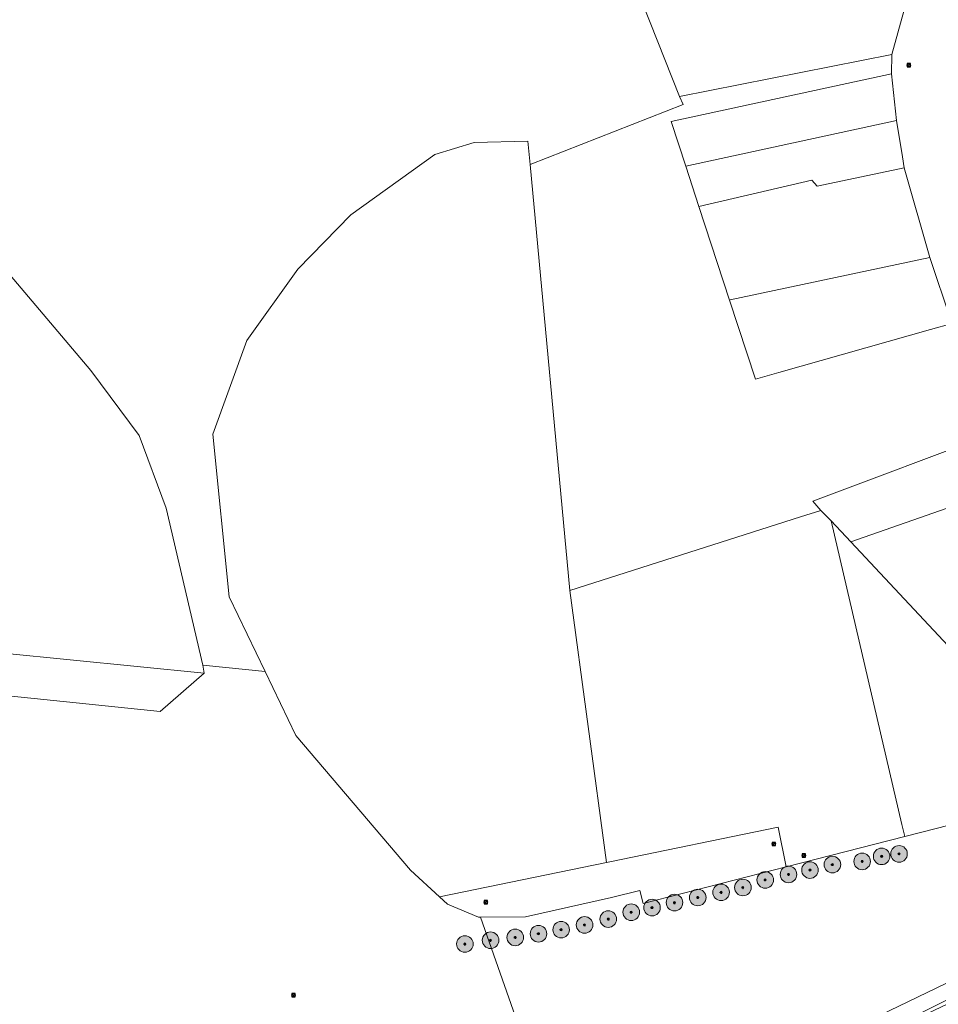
# Model space of a CAD drawing. Header units: metres. Extents: x 163628 to 168255, y 402691 to 405367.
# Tile 154 of 256: x 165191 to 165412, y 403891 to 404128. Entities that reach past the tile are written whole.
import ezdxf

# ---------------------------------------------------------------- set-up
doc = ezdxf.new("R2010")
doc.units = ezdxf.units.M
for name, color, linetype, lineweight in [('X-CA190022.004-UO-DWM_Beplanting$0$B-WE-GR-BOOM-S AFKOMSTIG UIT BGT', 252, 'Continuous', 0), ('X-CA190022.004-UO-KAD_Percelen$0$B-WE-KG-GRENS_PERCEEL-GV', 150, 'Continuous', 9), ('X-CA190022.004-UO-WHM_Riolering gemeente_NLCS_v0.1$0$B-WE-RI-PUT-S', 252, 'Continuous', 15)]:
    doc.layers.add(name, color=color, linetype=linetype, lineweight=lineweight)
doc.layers.add('X-CA190022.004-UO-DWM_Beplanting$0$B-WE-GR-BOOM-S AFKOMSTIG UIT BOMENBESTAND GEMEENTE', color=252, linetype='Continuous')
doc.layers.add('X-CA190022.004-UO-DWM_Beplanting$0$N-GV-GR-GRAS-A-200', color=7, linetype='Continuous')

# ---------------------------------------------------------------- blocks, each defined once
blk = doc.blocks.new('X-CA190022.004-UO-WHM_Riolering gemeente_NLCS_v0.1$0$B-SRI-PUT_BETON-SO')
blk.add_line((-1.4, -1.4), (1.4, 1.4))
at = {"lineweight": -3, "flags": 128}
blk.add_lwpolyline([(2, -2), (2, 2), (-2, 2), (-2, -2)], close=True, dxfattribs=at)
at = {"lineweight": -3}
blk.add_circle((0, 0), 2, dxfattribs=at)
blk = doc.blocks.new('X-CA190022.004-UO-DWM_Beplanting$0$SGR-BOOM_01-SO')
at = {"linetype": 'ByBlock', "lineweight": 18}
h = blk.add_hatch(color=0, dxfattribs=at)
h.dxf.hatch_style = 1
edge = h.paths.add_edge_path()
edge.add_arc((0, 0), 0.25, 0, 360)
at = {"color": 0, "linetype": 'ByBlock', "lineweight": 18}
for radius in [2, 0.25]:
    blk.add_circle((0, 0), radius, dxfattribs=at)
blk = doc.blocks.new('X-CA190022.004-UO-DWM_Beplanting$0$IMGEOBoom')
at = {"transparency": 33554457}
h = blk.add_hatch(color=256, dxfattribs=at)
h.dxf.hatch_style = 1
edge = h.paths.add_edge_path()
edge.add_arc((0, 0), 100, 0, 360)
edge = h.paths.add_edge_path(flags=17)
edge.add_arc((0, 0), 12.5, 0, 360)
h = blk.add_hatch()
h.set_pattern_fill('ANGLE', color=256)
h.set_pattern_definition([(0, (0, 0), (0, 6.985), [5.08, -1.905]), (90, (0, 0), (-6.985, 4e-16), [5.08, -1.905])])
edge = h.paths.add_edge_path(flags=17)
edge.add_arc((0, 0), 12.5, 0, 360)
at = {"layer": 'X-CA190022.004-UO-DWM_Beplanting$0$N-GV-GR-GRAS-A-200'}
h = blk.add_hatch(color=256, dxfattribs=at)
h.dxf.hatch_style = 1
edge = h.paths.add_edge_path(flags=17)
edge.add_arc((0, 0), 12.5, 0, 360)
at = {"xscale": 50, "yscale": 50, "zscale": 50}
blk.add_blockref('X-CA190022.004-UO-DWM_Beplanting$0$SGR-BOOM_01-SO', (0, 0), dxfattribs=at)

msp = doc.modelspace()

# ---------------------------------------------------------------- linework, layer by layer
at = {"layer": 'X-CA190022.004-UO-KAD_Percelen$0$B-WE-KG-GRENS_PERCEEL-GV', "flags": 128}
for points in [[(165168.257, 404090.905), (165208.12, 404043.93), (165219.74, 404028.23), (165226.27, 404010.74), (165235.09, 403972.87), (165250.16, 403971.34), (165241.43, 403989.38), (165237.56, 404028.58), (165245.73, 404051.11), (165258.04, 404068.29), (165270.78, 404081.4), (165291.04, 404095.96), (165300.5, 404098.85), (165313.44, 404099.16), (165313.98, 404093.51), (165350.9, 404107.99), (165350.03, 404109.93), (165325.13, 404172.79), (165360.29, 404189.19), (165411.18, 404213), (165410.86, 404213.79), (165387.38, 404243.64), (165376.196, 404256.621)], [(165376.196, 404256.621), (165387.38, 404243.64), (165410.86, 404213.79), (165411.18, 404213), (165415.6, 404202.04), (165415.62, 404202.01), (165417.4, 404191.13), (165415.96, 404177.02), (165412.12, 404166.28), (165406.937, 404153.042), (165406.04, 404150.75), (165409.13, 404149.54), (165404.14, 404130.75), (165404.08, 404130.5), (165401.16, 404120.06), (165401.11, 404115.43), (165402.32, 404104.15), (165403.76, 404095.4), (165404.19, 404092.72), (165410.36, 404071.1)], [(165410.36, 404071.1), (165415.39, 404055.99)], [(165163.18, 403968.04), (165224.8, 403961.76), (165235.48, 403970.98), (165122.333, 403982.214)], [(165177.83, 403840.55), (165196.7, 403790), (165276.2, 403826.7), (165276.248, 403824.924), (165276.3, 403823), (165372.327, 403871.117), (165507.8, 403939), (165504.3, 403942.15), (165497.079, 403937.449), (165489.46, 403932.49), (165323.1, 403852.205), (165220.21, 403802.55), (165215.14, 403802.41), (165211.94, 403806.63), (165196.73, 403847.93), (165189.77, 403851.96)]]:
    msp.add_lwpolyline(points, dxfattribs=at)
for points in [[(165401.16, 404120.06), (165404.08, 404130.5), (165404.14, 404130.75), (165386.25, 404135.55), (165387.59, 404140.62), (165390.45, 404139.9), (165390.71, 404140.75), (165374.25, 404145.06), (165360.29, 404189.19), (165325.13, 404172.79), (165350.03, 404109.93)], [(165384.1, 404010.2), (165382.11, 404012.44), (165426.23, 404028.97), (165415.693, 404055.235), (165410.488, 404053.764), (165373.939, 404043.437), (165368.313, 404041.847), (165362.09, 404060.86), (165354.7, 404083.44), (165351.52, 404093.14), (165348.01, 404103.94), (165401.11, 404115.43), (165401.16, 404120.06), (165350.03, 404109.93), (165350.9, 404107.99), (165313.98, 404093.51), (165323.55, 403990.91), (165379.183, 404008.633)], [(165401.11, 404115.43), (165348.01, 404103.94), (165351.52, 404093.14), (165402.32, 404104.15)], [(165354.7, 404083.44), (165381.89, 404089.77), (165383.2, 404088.28), (165404.19, 404092.72), (165403.76, 404095.4), (165402.32, 404104.15), (165351.52, 404093.14)], [(165332.442, 403925.33), (165323.55, 403990.91), (165313.98, 404093.51), (165313.44, 404099.16), (165300.5, 404098.85), (165291.04, 404095.96), (165270.78, 404081.4), (165258.04, 404068.29), (165245.73, 404051.11), (165237.56, 404028.58), (165241.43, 403989.38), (165250.16, 403971.34), (165257.54, 403955.9), (165285.14, 403923.49), (165292.14, 403917.077)], [(165362.09, 404060.86), (165362.252, 404060.894), (165410.36, 404071.1), (165404.19, 404092.72), (165383.2, 404088.28), (165381.89, 404089.77), (165354.7, 404083.44)], [(165168.257, 404090.905), (165168.236, 404090.935), (165122.333, 403982.214), (165235.48, 403970.98), (165235.09, 403972.87), (165226.27, 404010.74), (165219.74, 404028.23), (165208.12, 404043.93)], [(165410.488, 404053.764), (165415.693, 404055.235), (165415.39, 404055.99), (165410.36, 404071.1), (165362.252, 404060.894), (165362.09, 404060.86), (165368.313, 404041.847), (165373.939, 404043.437)], [(165434.26, 404017.66), (165426.23, 404028.97), (165382.11, 404012.44), (165384.1, 404010.2), (165386.55, 404007.68), (165391.31, 404002.58)], [(165434.26, 404017.66), (165391.31, 404002.58), (165433.59, 403957.45), (165434.23, 403956.75), (165449.62, 403964.23), (165457.92, 403969.81), (165465.94, 403977.9), (165458.1, 403985.84), (165450.79, 403994.24)], [(165404.32, 403931.58), (165403.6, 403934.52), (165386.55, 404007.68), (165384.1, 404010.2), (165379.183, 404008.633), (165323.55, 403990.91), (165332.442, 403925.33), (165333.239, 403925.494), (165373.779, 403933.809), (165375.738, 403924.264)], [(165391.31, 404002.58), (165386.55, 404007.68), (165403.6, 403934.52), (165404.32, 403931.58), (165440.17, 403940.75), (165438.74, 403943.39), (165431.69, 403956.38), (165433.59, 403957.45)], [(165235.09, 403972.87), (165235.48, 403970.98), (165224.8, 403961.76), (165163.18, 403968.04), (165128.08, 403946.12), (165189.77, 403851.96), (165196.73, 403847.93), (165211.94, 403806.63), (165215.14, 403802.41), (165220.21, 403802.55), (165323.1, 403852.205), (165302.032, 403912.162), (165301.54, 403912.16), (165294.09, 403915.29), (165292.14, 403917.077), (165285.14, 403923.49), (165257.54, 403955.9), (165250.16, 403971.34)], [(165302.032, 403912.162), (165323.1, 403852.205), (165489.46, 403932.49), (165497.079, 403937.449), (165494.566, 403939.736), (165500.126, 403945.838), (165489.71, 403955.04), (165441.61, 403941.12), (165440.17, 403940.75), (165404.32, 403931.58), (165375.738, 403924.264), (165341.22, 403915.43), (165340.41, 403918.62), (165333.59, 403916.86), (165312.86, 403912.2)], [(165513.006, 403935.006), (165507.8, 403939), (165372.327, 403871.117), (165504.764, 403934.187), (165505.996, 403931.629)], [(165375.738, 403924.264), (165373.779, 403933.809), (165333.239, 403925.494), (165332.442, 403925.33), (165292.14, 403917.077), (165294.09, 403915.29), (165301.54, 403912.16), (165302.032, 403912.162), (165312.86, 403912.2), (165333.59, 403916.86), (165340.41, 403918.62), (165341.22, 403915.43)]]:
    msp.add_lwpolyline(points, close=True, dxfattribs=at)

# ---------------------------------------------------------------- block references
at = {"layer": 'X-CA190022.004-UO-DWM_Beplanting$0$B-WE-GR-BOOM-S AFKOMSTIG UIT BGT', "xscale": 0.02, "yscale": 0.02, "zscale": 0.02}
for p in [(165398.729, 403926.813), (165402.923, 403927.41), (165386.864, 403924.838), (165394.028, 403925.599), (165381.457, 403923.513), (165327.129, 403910.296), (165332.845, 403911.703), (165316.03, 403908.17), (165321.479, 403909.143), (165298.28, 403905.693), (165304.474, 403906.598), (165310.414, 403907.283)]:
    msp.add_blockref('X-CA190022.004-UO-DWM_Beplanting$0$IMGEOBoom', p, dxfattribs=at)
at = {"layer": 'X-CA190022.004-UO-DWM_Beplanting$0$B-WE-GR-BOOM-S AFKOMSTIG UIT BOMENBESTAND GEMEENTE', "xscale": 0.02, "yscale": 0.02, "zscale": 0.02}
for p in [(165386.864, 403924.838), (165376.289, 403922.466), (165381.457, 403923.513), (165370.678, 403921.138), (165360.043, 403918.148), (165365.287, 403919.308), (165348.811, 403915.663), (165354.403, 403916.9), (165338.38, 403913.355), (165343.388, 403914.463), (165327.129, 403910.296), (165332.845, 403911.703), (165316.03, 403908.17), (165321.479, 403909.143), (165298.28, 403905.693), (165304.474, 403906.598), (165310.414, 403907.283)]:
    msp.add_blockref('X-CA190022.004-UO-DWM_Beplanting$0$IMGEOBoom', p, dxfattribs=at)
at = {"layer": 'X-CA190022.004-UO-WHM_Riolering gemeente_NLCS_v0.1$0$B-WE-RI-PUT-S', "xscale": 0.2, "yscale": 0.2, "zscale": 0.2}
for p in [(165405.28, 404117.504), (165372.72, 403929.792), (165380, 403927.008), (165303.328, 403915.744), (165256.992, 403893.344)]:
    msp.add_blockref('X-CA190022.004-UO-WHM_Riolering gemeente_NLCS_v0.1$0$B-SRI-PUT_BETON-SO', p, dxfattribs=at)

doc.saveas('drawing.dxf')
